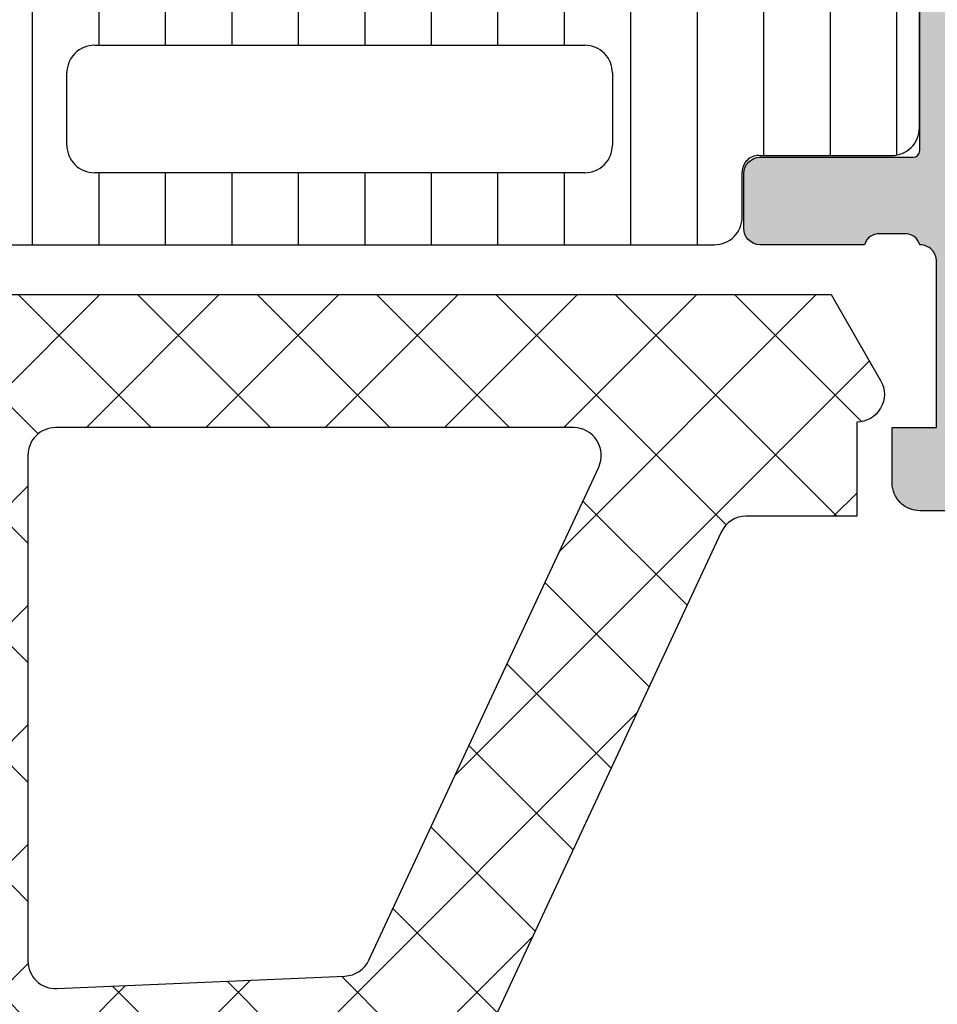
# Model space of a CAD drawing. Header units: millimetres. Extents: x 247761 to 294611, y 172579 to 236863.
# Tile 62 of 256: x 249771 to 249788, y 181026 to 181044. Entities that reach past the tile are written whole.
import ezdxf

# ---------------------------------------------------------------- set-up
doc = ezdxf.new("R2010")
doc.units = ezdxf.units.MM
doc.layers.add('FASÁDA DETAILNÍ', color=4, linetype='Continuous')
doc.layers.add('NOVA', color=240, linetype='Continuous')

# ---------------------------------------------------------------- blocks, each defined once
blk = doc.blocks.new('A$C69D17D4D')
at = {"layer": 'FASÁDA DETAILNÍ'}
h = blk.add_hatch(color=256, dxfattribs=at)
edge = h.paths.add_edge_path()
edge.add_arc((-24856.93811075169, 7686.810455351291), 0.1200000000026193, 4.342517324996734e-10, 90)
edge.add_line((-24856.93811075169, 7686.930455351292), (-24859.69810875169, 7686.930455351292))
edge.add_arc((-24859.69810875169, 7687.230455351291), 0.2999999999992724, 179.9999999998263, 270, ccw=False)
edge.add_line((-24859.99810875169, 7687.230455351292), (-24859.99810875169, 7688.210429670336))
edge.add_arc((-24859.69810875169, 7688.210429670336), 0.2999999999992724, 90, 180.0000000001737, ccw=False)
edge.add_line((-24859.69810875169, 7688.510429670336), (-24857.81809775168, 7688.510429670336))
edge.add_arc((-24857.55055441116, 7688.589296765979), 0.2789255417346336, 196.424594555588, 271.1628700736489)
edge.add_line((-24857.54489375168, 7688.310428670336), (-24857.09129975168, 7688.310428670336))
edge.add_arc((-24857.08563134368, 7688.589266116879), 0.2788950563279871, 268.8354106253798, 343.5801235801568)
edge.add_line((-24856.81811075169, 7688.510429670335), (-24856.81811075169, 7689.31060438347))
edge.add_arc((-24855.81811075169, 7689.31060438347), 1, 90, 180, ccw=False)
edge.add_line((-24855.81811075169, 7690.31060438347), (-24852.31810339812, 7690.31060438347))
edge.add_arc((-24852.31812322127, 7689.310584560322), 1.000019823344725, 0.0011357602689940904, 89.99886423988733, ccw=False)
edge.add_line((-24851.31810339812, 7689.310604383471), (-24851.31810339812, 7688.810604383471))
edge.add_line((-24851.31810339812, 7688.810604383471), (-24853.81810339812, 7688.81060438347))
edge.add_arc((-24853.81805801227, 7687.810558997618), 1.000045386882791, 90.00260029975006, 179.9973997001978)
edge.add_line((-24854.81810339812, 7687.81060438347), (-24854.81810339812, 7686.510586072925))
edge.add_arc((-24853.81805089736, 7686.510638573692), 1.00005250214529, 180.003007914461, 269.996992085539)
edge.add_line((-24853.81810339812, 7685.510586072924), (-24846.81810339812, 7685.510586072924))
edge.add_arc((-24846.31810339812, 7686.035707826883), 0.7250881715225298, 226.4038161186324, 313.5961838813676)
edge.add_line((-24845.81810339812, 7685.510586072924), (-24839.78401526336, 7685.510586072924))
edge.add_arc((-24839.78406776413, 7686.510638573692), 1.000052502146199, 270.003007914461, 359.9969920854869)
edge.add_line((-24838.78401526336, 7686.510586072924), (-24838.78401526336, 7687.81060438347))
edge.add_arc((-24839.78406064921, 7687.810558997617), 1.000045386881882, 0.002600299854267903, 89.99739970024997)
edge.add_line((-24839.78401526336, 7688.81060438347), (-24841.31810339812, 7688.81060438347))
edge.add_line((-24841.31810339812, 7688.81060438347), (-24841.31810339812, 7689.410610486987))
edge.add_line((-24841.31810339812, 7689.410610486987), (-24840.21809729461, 7690.510586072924))
edge.add_line((-24840.21809729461, 7690.510586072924), (-24836.81810339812, 7690.510586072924))
edge.add_line((-24836.81810339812, 7690.510586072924), (-24836.81810339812, 7663.510685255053))
edge.add_line((-24836.81810339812, 7663.510685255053), (-24840.21809729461, 7663.510685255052))
edge.add_line((-24840.21809729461, 7663.510685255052), (-24841.31810339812, 7664.61066084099))
edge.add_line((-24841.31810339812, 7664.61066084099), (-24841.31810339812, 7665.210666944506))
edge.add_line((-24841.31810339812, 7665.210666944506), (-24839.78401526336, 7665.210666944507))
edge.add_arc((-24839.78406064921, 7666.210712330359), 1.000045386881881, 270.00260029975, 359.9973997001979)
edge.add_line((-24838.78401526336, 7666.210666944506), (-24838.78401526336, 7667.510685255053))
edge.add_arc((-24839.78406776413, 7667.510632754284), 1.00005250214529, 0.003007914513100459, 89.996992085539)
edge.add_line((-24839.78401526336, 7668.510685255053), (-24845.81810339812, 7668.510685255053))
edge.add_arc((-24846.31810339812, 7667.985563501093), 0.7250881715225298, 46.40381611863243, 133.5961838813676)
edge.add_line((-24846.81810339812, 7668.510685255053), (-24853.81810339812, 7668.510685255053))
edge.add_arc((-24853.81805089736, 7667.510632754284), 1.000052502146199, 90.003007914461, 179.9969920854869)
edge.add_line((-24854.81810339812, 7667.510685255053), (-24854.81810339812, 7666.210666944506))
edge.add_arc((-24853.81805801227, 7666.210712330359), 1.000045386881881, 180.0026002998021, 269.9973997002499)
edge.add_line((-24853.81810339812, 7665.210666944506), (-24851.31810339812, 7665.210666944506))
edge.add_line((-24851.31810339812, 7665.210666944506), (-24851.31810339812, 7664.710666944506))
edge.add_arc((-24852.31812322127, 7664.710686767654), 1.000019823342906, 270.0011357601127, 359.99886423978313, ccw=False)
edge.add_line((-24852.31810339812, 7663.710666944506), (-24856.81810339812, 7663.710666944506))
edge.add_arc((-24856.81811371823, 7664.210656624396), 0.4999896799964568, 179.9988173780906, 270.0011826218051, ccw=False)
edge.add_line((-24857.31810339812, 7664.210666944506), (-24857.31810339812, 7665.210666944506))
edge.add_line((-24857.31810339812, 7665.210666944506), (-24856.51810034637, 7665.210666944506))
edge.add_line((-24856.51810034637, 7665.210666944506), (-24856.51810034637, 7668.210682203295))
edge.add_arc((-24856.81810806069, 7668.210684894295), 0.3000077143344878, 359.9994860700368, 450.0005139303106)
edge.add_arc((-24857.08563134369, 7668.431856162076), 0.2788950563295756, 16.41987641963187, 91.16458937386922)
edge.add_line((-24857.09129975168, 7668.71069360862), (-24857.54489375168, 7668.71069360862))
edge.add_arc((-24857.55055441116, 7668.431825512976), 0.2789255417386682, 88.8371299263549, 163.5754054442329)
edge.add_line((-24857.81809775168, 7668.51069260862), (-24859.69810875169, 7668.51069260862))
edge.add_arc((-24859.69810875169, 7668.81069260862), 0.3000000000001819, 180, 270, ccw=False)
edge.add_line((-24859.99810875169, 7668.81069260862), (-24859.99810875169, 7669.790666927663))
edge.add_arc((-24859.69810875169, 7669.790666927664), 0.2999999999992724, 90, 180.0000000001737, ccw=False)
edge.add_line((-24859.69810875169, 7670.090666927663), (-24856.93811075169, 7670.090666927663))
edge.add_arc((-24856.93811075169, 7670.210666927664), 0.1200000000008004, 270, 359.9999999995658)
edge.add_line((-24856.81811075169, 7670.210666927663), (-24856.81811075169, 7674.51069260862))
edge.add_arc((-24857.31811075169, 7674.51069260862), 0.5, 0, 90)
edge.add_line((-24857.31811075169, 7675.01069260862), (-24858.01811075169, 7675.01069260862))
edge.add_line((-24858.01811075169, 7675.01069260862), (-24860.41093107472, 7673.629197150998))
edge.add_arc((-24860.47999096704, 7673.748812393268), 0.1381197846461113, 172.2975625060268, 299.9999999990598, ccw=False)
edge.add_arc((-24855.63863973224, 7673.301194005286), 5.000000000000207, 108.709400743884, 174.6507719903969, ccw=False)
edge.add_arc((-24857.40286592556, 7678.510561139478), 0.500000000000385, 288.7094007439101, 431.2905992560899)
edge.add_arc((-24855.63863973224, 7683.719928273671), 4.999999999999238, 185.3492280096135, 251.290599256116, ccw=False)
edge.add_arc((-24860.47999096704, 7683.272309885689), 0.1381197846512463, 60.00000000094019, 187.7024374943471, ccw=False)
edge.add_line((-24860.41093107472, 7683.391925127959), (-24858.01811075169, 7682.010429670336))
edge.add_line((-24858.01811075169, 7682.010429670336), (-24857.31811075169, 7682.010429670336))
edge.add_arc((-24857.31811075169, 7682.510429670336), 0.5, 270, 360.0000000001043)
edge.add_line((-24856.81811075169, 7682.510429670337), (-24856.81811075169, 7686.810455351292))
edge = h.paths.add_edge_path(flags=16)
edge.add_arc((-24838.91810950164, 7671.510677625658), 0.5, 270, 360)
edge.add_line((-24838.41810950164, 7671.510677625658), (-24838.41810950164, 7683.510586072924))
edge.add_arc((-24838.91810950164, 7683.510586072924), 0.5, 0, 90)
edge.add_line((-24838.91810950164, 7684.010586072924), (-24854.61809119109, 7684.010586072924))
edge.add_arc((-24854.61809119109, 7683.510586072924), 0.5, 90, 180)
edge.add_line((-24855.11809119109, 7683.510586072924), (-24855.11809119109, 7671.510677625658))
edge.add_arc((-24854.61809119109, 7671.510677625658), 0.5, 180, 270)
edge.add_line((-24854.61809119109, 7671.010677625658), (-24853.11809119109, 7671.010677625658))
edge.add_line((-24853.11809119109, 7671.010677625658), (-24853.11809119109, 7670.510677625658))
edge.add_arc((-24852.61809119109, 7670.510677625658), 0.5, 180, 270)
edge.add_line((-24852.61809119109, 7670.010677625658), (-24840.91810950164, 7670.010677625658))
edge.add_arc((-24840.91810950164, 7670.510677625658), 0.5, 270, 360)
edge.add_line((-24840.41810950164, 7670.510677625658), (-24840.41810950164, 7671.010677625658))
edge.add_line((-24840.41810950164, 7671.010677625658), (-24838.91810950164, 7671.010677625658))
h = blk.add_hatch(dxfattribs=at)
h.set_pattern_fill('LINIE', color=256, scale=1.2, angle=90, style=0)
h.set_pattern_definition([(90, (19.28296211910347, -0.6246130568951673), (-1.2, 7.347638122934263e-17), [])])
edge = h.paths.add_edge_path()
edge.add_arc((-24896.40802008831, 7669.819775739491), 0.2999999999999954, 0.0020752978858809, 90.00207529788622, ccw=False)
edge.add_line((-24896.1080200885, 7669.819786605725), (-24896.10799146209, 7669.009455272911))
edge.add_arc((-24895.60799414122, 7669.009470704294), 0.4999973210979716, 180.0017683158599, 270.0023822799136)
edge.add_line((-24895.60797335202, 7668.509473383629), (-24894.7669011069, 7668.508152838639))
edge.add_arc((-24894.76690110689, 7668.308152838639), 0.1999999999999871, 3.979039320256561e-13, 90.00000000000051, ccw=False)
edge.add_line((-24894.5669011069, 7668.308152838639), (-24894.5669011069, 7664.208152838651))
edge.add_arc((-24894.0669011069, 7664.208152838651), 0.5000000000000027, 179.9999999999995, 269.9999999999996)
edge.add_line((-24894.0669011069, 7663.708152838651), (-24893.23615188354, 7663.708152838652))
edge.add_arc((-24893.23615188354, 7664.708152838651), 0.9999999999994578, 270.0000000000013, 344.9999999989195)
edge.add_line((-24892.27022605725, 7664.44933379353), (-24892.06690110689, 7665.208152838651))
edge.add_line((-24892.0669011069, 7665.208152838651), (-24893.0669011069, 7665.208152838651))
edge.add_line((-24893.0669011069, 7665.208152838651), (-24893.0669011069, 7667.508152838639))
edge.add_arc((-24892.06277462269, 7667.506443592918), 1.004127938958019, 90.23408772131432, 179.9024699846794, ccw=False)
edge.add_line((-24892.06687707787, 7668.510563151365), (-24889.06699872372, 7668.510563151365))
edge.add_arc((-24889.07102707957, 7667.506443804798), 1.004127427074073, 360.09751797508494, 449.7701403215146, ccw=False)
edge.add_line((-24888.0669011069, 7667.508152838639), (-24888.0669011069, 7665.208152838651))
edge.add_line((-24888.0669011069, 7665.208152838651), (-24889.0669011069, 7665.208152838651))
edge.add_line((-24889.0669011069, 7665.208152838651), (-24888.86357615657, 7664.44933379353))
edge.add_arc((-24887.89765033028, 7664.708152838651), 1.000000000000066, 195.0000000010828, 269.9999999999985)
edge.add_line((-24887.89765033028, 7663.708152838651), (-24887.0669011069, 7663.708152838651))
edge.add_arc((-24887.06690110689, 7664.208152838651), 0.4999999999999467, 270, 360)
edge.add_line((-24886.5669011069, 7664.208152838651), (-24886.5669011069, 7668.308152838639))
edge.add_arc((-24886.36272801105, 7668.306424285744), 0.2041804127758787, 91.1558689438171, 179.5149389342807, ccw=False)
edge.add_line((-24886.36684680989, 7668.510563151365), (-24860.52548000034, 7668.510586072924))
edge.add_arc((-24860.52549543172, 7669.010583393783), 0.4999973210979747, 270.0017683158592, 360.002382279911)
edge.add_line((-24860.02549811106, 7669.010604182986), (-24860.02552673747, 7669.820935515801))
edge.add_arc((-24859.72552673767, 7669.820946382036), 0.299999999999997, 90.0020752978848, 180.0020752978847, ccw=False)
edge.add_line((-24859.72553760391, 7670.120946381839), (-24857.32553921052, 7670.120701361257))
edge.add_arc((-24857.32555468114, 7670.620697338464), 0.499995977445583, 270.0017728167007, 360.0023777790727)
edge.add_line((-24856.82555870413, 7670.620718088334), (-24856.82568535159, 7674.097259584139))
edge.add_arc((-24857.81549827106, 7673.954913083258), 0.99999607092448, 368.1836833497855, 482.7290913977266)
edge.add_line((-24858.35616366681, 7674.796146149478), (-24860.63977275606, 7673.477593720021))
edge.add_arc((-24860.88978841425, 7673.910597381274), 0.5000000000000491, 270.00213520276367, 300.00207189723, ccw=False)
edge.add_line((-24860.8897697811, 7673.410597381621), (-24895.2440385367, 7673.409511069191))
edge.add_arc((-24895.24405612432, 7673.90951106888), 0.5000000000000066, 240.0020786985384, 270.0020153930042, ccw=False)
edge.add_line((-24895.49404041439, 7673.47648929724), (-24897.77774501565, 7674.794876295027))
edge.add_arc((-24898.31834946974, 7673.953604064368), 0.9999960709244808, 417.2750591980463, 531.8204672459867)
edge.add_line((-24899.30817269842, 7674.095878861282), (-24899.30804605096, 7670.619337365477))
edge.add_arc((-24898.80805007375, 7670.619352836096), 0.4999959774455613, 180.0017728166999, 270.0023777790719)
edge.add_line((-24898.80802932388, 7670.119356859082), (-24896.40803095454, 7670.119775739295))
edge = h.paths.add_edge_path(flags=16)
edge.add_line((-24872.21690735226, 7670.310051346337), (-24872.21690735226, 7671.61004545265))
edge.add_arc((-24871.71691099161, 7671.610049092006), 0.4999963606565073, 89.99958295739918, 180.0004170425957, ccw=False)
edge.add_line((-24871.71690735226, 7672.11004545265), (-24862.86691345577, 7672.11004545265))
edge.add_arc((-24862.86690981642, 7671.610049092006), 0.4999963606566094, -0.0004170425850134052, 90.00041704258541, ccw=False)
edge.add_line((-24862.36691345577, 7671.61004545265), (-24862.36691345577, 7670.310051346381))
edge.add_arc((-24862.86691345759, 7670.310034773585), 0.5000000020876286, 270.0000002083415, 360.0018991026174, ccw=False)
edge.add_line((-24862.86691345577, 7669.810034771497), (-24871.71690735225, 7669.810034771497))
edge.add_arc((-24871.71690735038, 7670.310034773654), 0.5000000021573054, 179.9981009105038, 269.9999997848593, ccw=False)
edge = h.paths.add_edge_path(flags=16)
edge.add_arc((-24882.41691345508, 7670.310034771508), 0.4999999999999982, 179.9999999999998, 270.000000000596, ccw=False)
edge.add_line((-24882.91691345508, 7670.310034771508), (-24882.91691345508, 7671.61004545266))
edge.add_arc((-24882.41691345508, 7671.61004545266), 0.4999999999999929, 89.99999999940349, 179.9999999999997, ccw=False)
edge.add_line((-24882.41691345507, 7672.11004545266), (-24873.71690735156, 7672.11004545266))
edge.add_arc((-24873.71690735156, 7671.61004545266), 0.5000000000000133, 360.0000000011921, 449.99999999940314, ccw=False)
edge.add_line((-24873.21690735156, 7671.61004545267), (-24873.21690735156, 7670.310034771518))
edge.add_arc((-24873.71690735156, 7670.310034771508), 0.5000000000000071, 270.0000000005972, 360.0000000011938, ccw=False)
edge.add_line((-24873.71690735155, 7669.810034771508), (-24882.41691345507, 7669.810034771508))
edge = h.paths.add_edge_path(flags=16)
edge.add_arc((-24884.41690981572, 7671.610049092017), 0.4999963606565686, -0.00041704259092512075, 90.00041704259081, ccw=False)
edge.add_line((-24883.91691345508, 7671.61004545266), (-24883.91691345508, 7670.310051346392))
edge.add_arc((-24884.41691345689, 7670.310034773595), 0.5000000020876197, 270.00000020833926, 360.0018991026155, ccw=False)
edge.add_line((-24884.41691345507, 7669.810034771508), (-24893.26692261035, 7669.810034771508))
edge.add_arc((-24893.26692261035, 7670.310019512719), 0.4999847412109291, 179.9999999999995, 270.0000000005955, ccw=False)
edge.add_line((-24893.76690735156, 7670.310019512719), (-24893.76690735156, 7671.610030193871))
edge.add_arc((-24893.26689209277, 7671.610030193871), 0.5000152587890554, 89.99999999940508, 180.0000000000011, ccw=False)
edge.add_line((-24893.26689209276, 7672.11004545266), (-24884.41691345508, 7672.11004545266))
h = blk.add_hatch(dxfattribs=at)
h.set_pattern_fill('ANSI37', color=256, scale=0.48, angle=-1.272221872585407e-14, style=0)
h.set_pattern_definition([(44.99999999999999, (-24886.81810339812, 7663.510586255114), (-1.077630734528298, 1.077630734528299), []), (135, (-24886.81810339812, 7663.510586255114), (-1.077630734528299, -1.077630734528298), [])])
edge = h.paths.add_edge_path(flags=16)
edge.add_line((-24890.21938039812, 7664.174880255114), (-24890.11963639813, 7665.567734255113))
edge.add_arc((-24890.71810331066, 7665.610591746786), 0.5999995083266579, 355.9039194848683, 450.0000083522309)
edge.add_arc((-24890.71810348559, 7665.610591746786), 0.5999995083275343, 89.99999164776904, 184.0960805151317)
edge.add_line((-24891.31657039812, 7665.567734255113), (-24891.21682639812, 7664.174880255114))
edge.add_arc((-24890.71810339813, 7664.210594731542), 0.5000001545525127, 184.0960644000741, 355.9039355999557)
edge = h.paths.add_edge_path(flags=16)
edge.add_arc((-24892.31810002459, 7661.010586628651), 0.4999996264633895, 359.9999571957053, 450.0000428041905)
edge.add_line((-24892.31810039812, 7661.510586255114), (-24895.91178539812, 7661.510586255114))
edge.add_arc((-24895.91178541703, 7661.010585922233), 0.5000003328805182, 89.99999783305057, 203.2180266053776)
edge.add_line((-24896.37129139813, 7660.813470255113), (-24893.65541339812, 7654.482368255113))
edge.add_arc((-24893.19590804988, 7654.679484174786), 0.4999998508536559, 203.2180817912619, 272.5001106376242)
edge.add_line((-24893.17409739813, 7654.179960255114), (-24892.29629039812, 7654.218286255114))
edge.add_arc((-24892.31809988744, 7654.717809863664), 0.4999994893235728, 272.4999791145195, 360.0000448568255)
edge.add_line((-24891.81810039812, 7654.717810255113), (-24891.81810039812, 7661.010586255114))
edge = h.paths.add_edge_path(flags=16)
edge.add_line((-24866.76418139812, 7655.602424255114), (-24862.61551139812, 7664.499277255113))
edge.add_arc((-24863.06866513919, 7664.710586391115), 0.4999998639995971, 334.9999920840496, 450.0000296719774)
edge.add_line((-24863.06866539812, 7665.210586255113), (-24872.41810039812, 7665.210586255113))
edge.add_arc((-24872.41810077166, 7664.710586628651), 0.49999962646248, 89.9999571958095, 180.0000428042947)
edge.add_line((-24872.91810039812, 7664.710586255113), (-24872.91810039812, 7655.586663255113))
edge.add_arc((-24872.41810033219, 7655.586663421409), 0.5000000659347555, 180.0000190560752, 272.5000272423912)
edge.add_line((-24872.39629039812, 7655.087139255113), (-24867.19552639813, 7655.314209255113))
edge.add_arc((-24867.21733612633, 7655.813734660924), 0.5000012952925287, 272.4999974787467, 334.9999080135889)
edge = h.paths.add_edge_path(flags=16)
edge.add_arc((-24875.61810002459, 7664.710586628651), 0.4999996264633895, 359.9999571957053, 450.0000428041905)
edge.add_line((-24875.61810039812, 7665.210586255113), (-24882.81810039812, 7665.210586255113))
edge.add_arc((-24882.81810077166, 7664.710586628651), 0.49999962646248, 89.9999571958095, 180.0000428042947)
edge.add_line((-24883.31810039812, 7664.710586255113), (-24883.31810039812, 7663.510586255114))
edge.add_arc((-24885.31809890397, 7663.510584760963), 1.99999850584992, -90.00004280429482, 4.28042947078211e-05, ccw=False)
edge.add_line((-24885.31810039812, 7661.510586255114), (-24889.11810039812, 7661.510586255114))
edge.add_arc((-24889.11810077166, 7661.010586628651), 0.49999962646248, 89.9999571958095, 180.0000428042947)
edge.add_line((-24889.61810039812, 7661.010586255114), (-24889.61810039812, 7654.857525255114))
edge.add_arc((-24889.11810033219, 7654.857525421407), 0.5000000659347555, 180.0000190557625, 272.5000272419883)
edge.add_line((-24889.09629039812, 7654.358001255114), (-24883.59629039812, 7654.598136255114))
edge.add_arc((-24883.61809988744, 7655.097659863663), 0.4999994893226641, 272.4999791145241, 360.0000448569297)
edge.add_line((-24883.11810039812, 7655.097660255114), (-24883.11810039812, 7660.410586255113))
edge.add_arc((-24882.01810039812, 7660.410586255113), 1.099999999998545, 0, 180, ccw=False)
edge.add_line((-24880.91810039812, 7660.410586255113), (-24880.91810039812, 7655.237375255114))
edge.add_arc((-24880.41810033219, 7655.23737542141), 0.5000000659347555, 180.0000190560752, 272.5000272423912)
edge.add_line((-24880.39629039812, 7654.737851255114), (-24875.59629039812, 7654.947424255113))
edge.add_arc((-24875.61809988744, 7655.446947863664), 0.4999994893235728, 272.4999791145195, 360.0000448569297)
edge.add_line((-24875.11810039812, 7655.446948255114), (-24875.11810039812, 7664.710586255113))
edge = h.paths.add_edge_path()
edge.add_line((-24860.40504739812, 7663.324129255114), (-24864.50289639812, 7654.536263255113))
edge.add_ellipse((-24867.22182176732, 7655.804120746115), major_axis=(-3.000002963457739, 0), ratio=1, start_angle=92.5000588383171, end_angle=154.9999693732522, ccw=False)
edge.add_line((-24867.09096039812, 7652.806973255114), (-24867.73991039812, 7652.778639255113))
edge.add_ellipse((-24867.7181009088, 7652.279115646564), major_axis=(-0.4999994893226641, 0), ratio=1, start_angle=-87.50002088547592, end_angle=4.4856929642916e-05)
edge.add_line((-24868.21810039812, 7652.279115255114), (-24868.21810039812, 7651.310586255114))
edge.add_ellipse((-24868.31810032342, 7651.310586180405), major_axis=(-0.09999992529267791, 0), ratio=1, start_angle=89.99995719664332, end_angle=180.0000428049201, ccw=False)
edge.add_line((-24868.31810039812, 7651.210586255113), (-24868.91810039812, 7651.210586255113))
edge.add_ellipse((-24868.91810047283, 7651.310586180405), major_axis=(-0.09999992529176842, 0), ratio=1, start_angle=-4.280491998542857e-05, end_angle=90.00004280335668, ccw=False)
edge.add_line((-24869.01810039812, 7651.310586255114), (-24869.01810039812, 7652.213624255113))
edge.add_ellipse((-24869.51810046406, 7652.213624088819), major_axis=(-0.5000000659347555, 0), ratio=1, start_angle=180.000019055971, end_angle=272.5000272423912)
edge.add_line((-24869.53991039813, 7652.713148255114), (-24878.44020439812, 7652.319310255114))
edge.add_ellipse((-24878.41810029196, 7651.819798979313), major_axis=(-0.5000001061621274, 0), ratio=1, start_angle=-87.46623077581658, end_angle=8.29870517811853e-05)
edge.add_line((-24878.91810039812, 7651.819798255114), (-24878.91810039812, 7651.210586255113))
edge.add_ellipse((-24879.01810032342, 7651.210586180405), major_axis=(-0.09999992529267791, 0), ratio=1, start_angle=89.99995719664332, end_angle=180.0000428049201, ccw=False)
edge.add_line((-24879.01810039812, 7651.110586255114), (-24879.61810039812, 7651.110586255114))
edge.add_ellipse((-24879.61810047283, 7651.210586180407), major_axis=(-0.09999992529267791, 0), ratio=1, start_angle=-4.2803877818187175e-05, end_angle=90.00004280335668, ccw=False)
edge.add_line((-24879.71810039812, 7651.210586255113), (-24879.71810039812, 7651.740148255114))
edge.add_ellipse((-24880.21810089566, 7651.740148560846), major_axis=(-0.5000004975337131, 0), ratio=1, start_angle=179.9999649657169, end_angle=272.5336979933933)
edge.add_line((-24880.24020439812, 7652.239660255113), (-24891.78042939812, 7651.729004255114))
edge.add_ellipse((-24891.75861986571, 7651.229479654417), major_axis=(-0.5000004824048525, 0), ratio=1, start_angle=-87.50002091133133, end_angle=3.217057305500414)
edge.add_line((-24892.25783239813, 7651.201420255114), (-24891.96926939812, 7646.067677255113))
edge.add_ellipse((-24891.55885139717, 7646.183232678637), major_axis=(-0.4263754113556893, 0), ratio=1, start_angle=15.72485447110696, end_angle=159.2410276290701)
edge.add_line((-24891.16015639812, 7646.032109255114), (-24891.16139639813, 7646.264712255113))
edge.add_line((-24891.16139639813, 7646.264712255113), (-24891.45953439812, 7648.147291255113))
edge.add_line((-24891.45953439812, 7648.147291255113), (-24891.05910839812, 7650.996576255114))
edge.add_ellipse((-24890.76202780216, 7650.954825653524), major_axis=(-0.2999999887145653, 0), ratio=1, start_angle=235.4022536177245, end_angle=352.00025595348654, ccw=False)
edge.add_ellipse((-24892.29514118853, 7648.732254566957), major_axis=(-3.000047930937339, 0), ratio=1, start_angle=161.9915754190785, end_angle=235.4023587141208, ccw=False)
edge.add_line((-24889.44206239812, 7647.804769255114), (-24890.07563839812, 7645.549878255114))
edge.add_ellipse((-24890.85085090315, 7645.710807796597), major_axis=(-0.7917403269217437, 0), ratio=1, start_angle=96.79834625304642, end_angle=168.2723102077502, ccw=False)
edge.add_line((-24890.75712839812, 7644.924634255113), (-24891.81533839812, 7644.923413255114))
edge.add_ellipse((-24891.68621415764, 7646.102499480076), major_axis=(-1.186135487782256, 0), ratio=1, start_angle=18.65557644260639, end_angle=83.75032184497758, ccw=False)
edge.add_line((-24892.81002839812, 7645.723080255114), (-24893.90436139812, 7648.964420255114))
edge.add_line((-24893.90436139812, 7648.964420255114), (-24896.79413939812, 7657.014215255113))
edge.add_line((-24896.79413939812, 7657.014215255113), (-24901.12694839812, 7666.912092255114))
edge.add_ellipse((-24900.66793940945, 7667.110362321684), major_axis=(-0.5000002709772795, 0), ratio=1, start_angle=-89.93342362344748, end_angle=23.362049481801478, ccw=False)
edge.add_line((-24900.66852039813, 7667.610362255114), (-24900.12181939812, 7667.610997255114))
edge.add_ellipse((-24900.12123912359, 7667.110997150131), major_axis=(-0.5000004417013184, 0), ratio=1, start_angle=203.9208245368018, end_angle=270.06649451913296, ccw=False)
edge.add_line((-24899.66418539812, 7667.313734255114), (-24898.26242939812, 7664.109731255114))
edge.add_ellipse((-24897.34628831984, 7664.510585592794), major_axis=(-0.9999993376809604, 0), ratio=1, start_angle=23.63161472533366, end_angle=90.00005281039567)
edge.add_line((-24897.34628739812, 7663.510586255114), (-24892.11834539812, 7663.510586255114))
edge.add_line((-24892.11834539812, 7663.510586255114), (-24892.11833639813, 7665.310065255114))
edge.add_line((-24892.11833639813, 7665.310065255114), (-24892.63313739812, 7665.448007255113))
edge.add_ellipse((-24892.51837214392, 7665.725161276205), major_axis=(-0.299975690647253, 0), ratio=1, start_angle=-22.503566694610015, end_angle=67.50629973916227, ccw=False)
edge.add_line((-24892.79550639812, 7665.839974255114), (-24891.94633939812, 7667.110101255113))
edge.add_ellipse((-24891.08047521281, 7666.610380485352), major_axis=(-0.9997207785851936, 0), ratio=1, start_angle=269.9923881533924, end_angle=330.0092393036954, ccw=False)
edge.add_line((-24891.08034239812, 7667.610101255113), (-24890.35598139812, 7667.610070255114))
edge.add_ellipse((-24890.35618945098, 7666.610332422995), major_axis=(-0.9997378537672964, 0), ratio=1, start_angle=209.9913249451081, end_angle=269.98807632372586, ccw=False)
edge.add_line((-24889.49031539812, 7667.110070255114), (-24888.64114839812, 7665.839974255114))
edge.add_ellipse((-24888.91829589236, 7665.725162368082), major_axis=(-0.2999875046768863, 0), ratio=1, start_angle=112.49860380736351, end_angle=202.5024061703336, ccw=False)
edge.add_line((-24888.80350239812, 7665.448007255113), (-24889.31831839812, 7665.310035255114))
edge.add_line((-24889.31831839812, 7665.310035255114), (-24889.31832639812, 7663.510586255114))
edge.add_line((-24889.31832639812, 7663.510586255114), (-24886.11809939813, 7663.510586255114))
edge.add_ellipse((-24886.118099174, 7663.810586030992), major_axis=(-0.2999997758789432, 0), ratio=1, start_angle=89.99995719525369, end_angle=180.0000428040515)
edge.add_line((-24885.81809939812, 7663.810586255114), (-24885.81809939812, 7667.110582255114))
edge.add_ellipse((-24885.31809977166, 7667.110582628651), major_axis=(-0.4999996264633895, 0), ratio=1, start_angle=-90.00004280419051, end_angle=4.28042947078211e-05, ccw=False)
edge.add_line((-24885.31809939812, 7667.610582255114), (-24858.42047739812, 7667.610582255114))
edge.add_line((-24858.42047739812, 7667.610582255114), (-24857.52535939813, 7666.060190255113))
edge.add_ellipse((-24857.95837195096, 7665.810190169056), major_axis=(-0.4999999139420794, 0), ratio=1, start_angle=90.00006335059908, end_angle=210.0000170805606, ccw=False)
edge.add_line((-24857.95837139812, 7665.310190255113), (-24857.95837139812, 7663.612819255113))
edge.add_line((-24857.95837139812, 7663.612819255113), (-24859.95189339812, 7663.612819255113))
edge.add_ellipse((-24859.95189374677, 7663.112818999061), major_axis=(-0.500000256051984, 0), ratio=1, start_angle=269.9999600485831, end_angle=334.9998714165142)
h = blk.add_hatch(dxfattribs=at)
h.set_pattern_fill('ANSI37', color=256, scale=0.48, angle=-1.272221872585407e-14, style=0)
h.set_pattern_definition([(44.99999999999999, (-24886.81810339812, 7663.510586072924), (-1.077630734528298, 1.077630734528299), []), (135, (-24886.81810339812, 7663.510586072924), (-1.077630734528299, -1.077630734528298), [])])
edge = h.paths.add_edge_path(flags=16)
edge.add_line((-24890.21938039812, 7664.174880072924), (-24890.11963639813, 7665.567734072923))
edge.add_arc((-24890.71810331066, 7665.610591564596), 0.5999995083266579, 355.9039194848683, 450.0000083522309)
edge.add_arc((-24890.71810348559, 7665.610591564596), 0.5999995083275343, 89.99999164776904, 184.0960805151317)
edge.add_line((-24891.31657039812, 7665.567734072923), (-24891.21682639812, 7664.174880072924))
edge.add_arc((-24890.71810339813, 7664.210594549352), 0.5000001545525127, 184.0960644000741, 355.9039355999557)
edge = h.paths.add_edge_path(flags=16)
edge.add_arc((-24892.31810002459, 7661.010586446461), 0.4999996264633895, 359.9999571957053, 450.0000428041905)
edge.add_line((-24892.31810039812, 7661.510586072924), (-24895.91178539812, 7661.510586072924))
edge.add_arc((-24895.91178541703, 7661.010585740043), 0.5000003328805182, 89.99999783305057, 203.2180266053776)
edge.add_line((-24896.37129139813, 7660.813470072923), (-24893.65541339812, 7654.482368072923))
edge.add_arc((-24893.19590804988, 7654.679483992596), 0.4999998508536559, 203.2180817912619, 272.5001106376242)
edge.add_line((-24893.17409739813, 7654.179960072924), (-24892.29629039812, 7654.218286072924))
edge.add_arc((-24892.31809988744, 7654.717809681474), 0.4999994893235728, 272.4999791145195, 360.0000448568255)
edge.add_line((-24891.81810039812, 7654.717810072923), (-24891.81810039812, 7661.010586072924))
edge = h.paths.add_edge_path(flags=16)
edge.add_line((-24866.76418139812, 7655.602424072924), (-24862.61551139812, 7664.499277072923))
edge.add_arc((-24863.06866513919, 7664.710586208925), 0.4999998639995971, 334.9999920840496, 450.0000296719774)
edge.add_line((-24863.06866539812, 7665.210586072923), (-24872.41810039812, 7665.210586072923))
edge.add_arc((-24872.41810077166, 7664.710586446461), 0.49999962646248, 89.9999571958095, 180.0000428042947)
edge.add_line((-24872.91810039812, 7664.710586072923), (-24872.91810039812, 7655.586663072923))
edge.add_arc((-24872.41810033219, 7655.586663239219), 0.5000000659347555, 180.0000190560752, 272.5000272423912)
edge.add_line((-24872.39629039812, 7655.087139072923), (-24867.19552639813, 7655.314209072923))
edge.add_arc((-24867.21733612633, 7655.813734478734), 0.5000012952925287, 272.4999974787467, 334.9999080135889)
edge = h.paths.add_edge_path(flags=16)
edge.add_arc((-24875.61810002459, 7664.710586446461), 0.4999996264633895, 359.9999571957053, 450.0000428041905)
edge.add_line((-24875.61810039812, 7665.210586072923), (-24882.81810039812, 7665.210586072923))
edge.add_arc((-24882.81810077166, 7664.710586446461), 0.49999962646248, 89.9999571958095, 180.0000428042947)
edge.add_line((-24883.31810039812, 7664.710586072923), (-24883.31810039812, 7663.510586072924))
edge.add_arc((-24885.31809890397, 7663.510584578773), 1.99999850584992, -90.00004280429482, 4.28042947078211e-05, ccw=False)
edge.add_line((-24885.31810039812, 7661.510586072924), (-24889.11810039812, 7661.510586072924))
edge.add_arc((-24889.11810077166, 7661.010586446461), 0.49999962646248, 89.9999571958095, 180.0000428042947)
edge.add_line((-24889.61810039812, 7661.010586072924), (-24889.61810039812, 7654.857525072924))
edge.add_arc((-24889.11810033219, 7654.857525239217), 0.5000000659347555, 180.0000190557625, 272.5000272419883)
edge.add_line((-24889.09629039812, 7654.358001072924), (-24883.59629039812, 7654.598136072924))
edge.add_arc((-24883.61809988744, 7655.097659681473), 0.4999994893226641, 272.4999791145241, 360.0000448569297)
edge.add_line((-24883.11810039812, 7655.097660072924), (-24883.11810039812, 7660.410586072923))
edge.add_arc((-24882.01810039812, 7660.410586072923), 1.099999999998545, 0, 180, ccw=False)
edge.add_line((-24880.91810039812, 7660.410586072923), (-24880.91810039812, 7655.237375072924))
edge.add_arc((-24880.41810033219, 7655.23737523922), 0.5000000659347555, 180.0000190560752, 272.5000272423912)
edge.add_line((-24880.39629039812, 7654.737851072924), (-24875.59629039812, 7654.947424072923))
edge.add_arc((-24875.61809988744, 7655.446947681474), 0.4999994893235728, 272.4999791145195, 360.0000448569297)
edge.add_line((-24875.11810039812, 7655.446948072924), (-24875.11810039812, 7664.710586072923))
edge = h.paths.add_edge_path()
edge.add_line((-24860.40504739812, 7663.324129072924), (-24864.50289639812, 7654.536263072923))
edge.add_ellipse((-24867.22182176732, 7655.804120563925), major_axis=(-3.000002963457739, 0), ratio=1, start_angle=92.5000588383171, end_angle=154.9999693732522, ccw=False)
edge.add_line((-24867.09096039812, 7652.806973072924), (-24867.73991039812, 7652.778639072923))
edge.add_ellipse((-24867.7181009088, 7652.279115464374), major_axis=(-0.4999994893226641, 0), ratio=1, start_angle=-87.50002088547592, end_angle=4.4856929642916e-05)
edge.add_line((-24868.21810039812, 7652.279115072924), (-24868.21810039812, 7651.310586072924))
edge.add_ellipse((-24868.31810032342, 7651.310585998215), major_axis=(-0.09999992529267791, 0), ratio=1, start_angle=89.99995719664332, end_angle=180.0000428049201, ccw=False)
edge.add_line((-24868.31810039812, 7651.210586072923), (-24868.91810039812, 7651.210586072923))
edge.add_ellipse((-24868.91810047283, 7651.310585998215), major_axis=(-0.09999992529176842, 0), ratio=1, start_angle=-4.280491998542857e-05, end_angle=90.00004280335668, ccw=False)
edge.add_line((-24869.01810039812, 7651.310586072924), (-24869.01810039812, 7652.213624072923))
edge.add_ellipse((-24869.51810046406, 7652.213623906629), major_axis=(-0.5000000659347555, 0), ratio=1, start_angle=180.000019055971, end_angle=272.5000272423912)
edge.add_line((-24869.53991039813, 7652.713148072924), (-24878.44020439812, 7652.319310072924))
edge.add_ellipse((-24878.41810029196, 7651.819798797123), major_axis=(-0.5000001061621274, 0), ratio=1, start_angle=-87.46623077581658, end_angle=8.29870517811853e-05)
edge.add_line((-24878.91810039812, 7651.819798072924), (-24878.91810039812, 7651.210586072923))
edge.add_ellipse((-24879.01810032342, 7651.210585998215), major_axis=(-0.09999992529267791, 0), ratio=1, start_angle=89.99995719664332, end_angle=180.0000428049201, ccw=False)
edge.add_line((-24879.01810039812, 7651.110586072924), (-24879.61810039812, 7651.110586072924))
edge.add_ellipse((-24879.61810047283, 7651.210585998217), major_axis=(-0.09999992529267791, 0), ratio=1, start_angle=-4.2803877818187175e-05, end_angle=90.00004280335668, ccw=False)
edge.add_line((-24879.71810039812, 7651.210586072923), (-24879.71810039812, 7651.740148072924))
edge.add_ellipse((-24880.21810089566, 7651.740148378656), major_axis=(-0.5000004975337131, 0), ratio=1, start_angle=179.9999649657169, end_angle=272.5336979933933)
edge.add_line((-24880.24020439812, 7652.239660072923), (-24891.78042939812, 7651.729004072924))
edge.add_ellipse((-24891.75861986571, 7651.229479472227), major_axis=(-0.5000004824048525, 0), ratio=1, start_angle=-87.50002091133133, end_angle=3.217057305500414)
edge.add_line((-24892.25783239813, 7651.201420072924), (-24891.96926939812, 7646.067677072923))
edge.add_ellipse((-24891.55885139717, 7646.183232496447), major_axis=(-0.4263754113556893, 0), ratio=1, start_angle=15.72485447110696, end_angle=159.2410276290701)
edge.add_line((-24891.16015639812, 7646.032109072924), (-24891.16139639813, 7646.264712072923))
edge.add_line((-24891.16139639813, 7646.264712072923), (-24891.45953439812, 7648.147291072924))
edge.add_line((-24891.45953439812, 7648.147291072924), (-24891.05910839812, 7650.996576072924))
edge.add_ellipse((-24890.76202780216, 7650.954825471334), major_axis=(-0.2999999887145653, 0), ratio=1, start_angle=235.4022536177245, end_angle=352.00025595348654, ccw=False)
edge.add_ellipse((-24892.29514118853, 7648.732254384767), major_axis=(-3.000047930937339, 0), ratio=1, start_angle=161.9915754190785, end_angle=235.4023587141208, ccw=False)
edge.add_line((-24889.44206239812, 7647.804769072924), (-24890.07563839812, 7645.549878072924))
edge.add_ellipse((-24890.85085090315, 7645.710807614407), major_axis=(-0.7917403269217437, 0), ratio=1, start_angle=96.79834625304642, end_angle=168.2723102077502, ccw=False)
edge.add_line((-24890.75712839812, 7644.924634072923), (-24891.81533839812, 7644.923413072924))
edge.add_ellipse((-24891.68621415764, 7646.102499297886), major_axis=(-1.186135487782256, 0), ratio=1, start_angle=18.65557644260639, end_angle=83.75032184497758, ccw=False)
edge.add_line((-24892.81002839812, 7645.723080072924), (-24893.90436139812, 7648.964420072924))
edge.add_line((-24893.90436139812, 7648.964420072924), (-24896.79413939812, 7657.014215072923))
edge.add_line((-24896.79413939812, 7657.014215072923), (-24901.12694839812, 7666.912092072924))
edge.add_ellipse((-24900.66793940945, 7667.110362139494), major_axis=(-0.5000002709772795, 0), ratio=1, start_angle=-89.93342362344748, end_angle=23.362049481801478, ccw=False)
edge.add_line((-24900.66852039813, 7667.610362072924), (-24900.12181939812, 7667.610997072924))
edge.add_ellipse((-24900.12123912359, 7667.110996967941), major_axis=(-0.5000004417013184, 0), ratio=1, start_angle=203.9208245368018, end_angle=270.06649451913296, ccw=False)
edge.add_line((-24899.66418539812, 7667.313734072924), (-24898.26242939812, 7664.109731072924))
edge.add_ellipse((-24897.34628831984, 7664.510585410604), major_axis=(-0.9999993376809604, 0), ratio=1, start_angle=23.63161472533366, end_angle=90.00005281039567)
edge.add_line((-24897.34628739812, 7663.510586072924), (-24892.11834539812, 7663.510586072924))
edge.add_line((-24892.11834539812, 7663.510586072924), (-24892.11833639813, 7665.310065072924))
edge.add_line((-24892.11833639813, 7665.310065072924), (-24892.63313739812, 7665.448007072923))
edge.add_ellipse((-24892.51837214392, 7665.725161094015), major_axis=(-0.299975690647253, 0), ratio=1, start_angle=-22.503566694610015, end_angle=67.50629973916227, ccw=False)
edge.add_line((-24892.79550639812, 7665.839974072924), (-24891.94633939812, 7667.110101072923))
edge.add_ellipse((-24891.08047521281, 7666.610380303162), major_axis=(-0.9997207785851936, 0), ratio=1, start_angle=269.9923881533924, end_angle=330.0092393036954, ccw=False)
edge.add_line((-24891.08034239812, 7667.610101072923), (-24890.35598139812, 7667.610070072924))
edge.add_ellipse((-24890.35618945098, 7666.610332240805), major_axis=(-0.9997378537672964, 0), ratio=1, start_angle=209.9913249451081, end_angle=269.98807632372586, ccw=False)
edge.add_line((-24889.49031539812, 7667.110070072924), (-24888.64114839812, 7665.839974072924))
edge.add_ellipse((-24888.91829589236, 7665.725162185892), major_axis=(-0.2999875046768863, 0), ratio=1, start_angle=112.49860380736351, end_angle=202.5024061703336, ccw=False)
edge.add_line((-24888.80350239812, 7665.448007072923), (-24889.31831839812, 7665.310035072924))
edge.add_line((-24889.31831839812, 7665.310035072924), (-24889.31832639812, 7663.510586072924))
edge.add_line((-24889.31832639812, 7663.510586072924), (-24886.11809939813, 7663.510586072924))
edge.add_ellipse((-24886.118099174, 7663.810585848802), major_axis=(-0.2999997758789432, 0), ratio=1, start_angle=89.99995719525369, end_angle=180.0000428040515)
edge.add_line((-24885.81809939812, 7663.810586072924), (-24885.81809939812, 7667.110582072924))
edge.add_ellipse((-24885.31809977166, 7667.110582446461), major_axis=(-0.4999996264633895, 0), ratio=1, start_angle=-90.00004280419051, end_angle=4.28042947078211e-05, ccw=False)
edge.add_line((-24885.31809939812, 7667.610582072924), (-24858.42047739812, 7667.610582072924))
edge.add_line((-24858.42047739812, 7667.610582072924), (-24857.52535939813, 7666.060190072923))
edge.add_ellipse((-24857.95837195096, 7665.810189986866), major_axis=(-0.4999999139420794, 0), ratio=1, start_angle=90.00006335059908, end_angle=210.0000170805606, ccw=False)
edge.add_line((-24857.95837139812, 7665.310190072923), (-24857.95837139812, 7663.612819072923))
edge.add_line((-24857.95837139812, 7663.612819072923), (-24859.95189339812, 7663.612819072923))
edge.add_ellipse((-24859.95189374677, 7663.112818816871), major_axis=(-0.500000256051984, 0), ratio=1, start_angle=269.9999600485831, end_angle=334.9998714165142)
for p, q in [((-24856.82555870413, 7670.620718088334), (-24856.82568535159, 7674.097259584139)), ((-24871.71690735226, 7672.11004545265), (-24862.86691345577, 7672.11004545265)), ((-24872.21690735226, 7670.310051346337), (-24872.21690735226, 7671.61004545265)), ((-24862.36691345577, 7671.61004545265), (-24862.36691345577, 7670.310051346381)), ((-24859.72553760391, 7670.120946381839), (-24857.32553921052, 7670.120701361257)), ((-24862.86691345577, 7669.810034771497), (-24871.71690735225, 7669.810034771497)), ((-24860.02549811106, 7669.010604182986), (-24860.02552673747, 7669.820935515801)), ((-24886.36684680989, 7668.510563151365), (-24860.52548000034, 7668.510586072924))]:
    blk.add_line(p, q, dxfattribs=at)
blk.add_lwpolyline([(-24852.31810339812, 7663.710666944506), (-24856.81810339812, 7663.710666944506, -0.414225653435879), (-24857.31810339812, 7664.210666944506), (-24857.31810339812, 7665.210666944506), (-24856.51810034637, 7665.210666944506), (-24856.51810034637, 7668.210682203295, 0.4142188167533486), (-24856.81811075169, 7668.51069260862, 0.338212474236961), (-24857.09129975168, 7668.71069360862), (-24857.54489375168, 7668.71069360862, 0.3381811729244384), (-24857.81809775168, 7668.51069260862), (-24859.69810875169, 7668.51069260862, -0.414213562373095), (-24859.99810875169, 7668.81069260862), (-24859.99810875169, 7669.790666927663, -0.414213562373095), (-24859.69810875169, 7670.090666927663), (-24856.93811075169, 7670.090666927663, 0.414213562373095), (-24856.81811075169, 7670.210666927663), (-24856.81811075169, 7674.51069260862, 0.414213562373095)], format="xyb", dxfattribs=at)
at = {"layer": 'FASÁDA DETAILNÍ', "extrusion": (0, 0, -1)}
for points in [[(24885.31809939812, 7667.610582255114), (24858.42047739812, 7667.610582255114), (24857.52535939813, 7666.060190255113), (24857.52535939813, 7666.060190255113, 0.57735), (24857.95837139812, 7665.310190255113), (24857.95837139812, 7663.612819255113), (24859.95189339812, 7663.612819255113), (24859.95189339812, 7663.612819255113, -0.291473), (24860.40504739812, 7663.324129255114), (24860.40504739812, 7663.324129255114), (24864.50289639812, 7654.536263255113)], [(24885.31809939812, 7667.610582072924), (24858.42047739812, 7667.610582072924), (24857.52535939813, 7666.060190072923), (24857.52535939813, 7666.060190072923, 0.57735), (24857.95837139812, 7665.310190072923), (24857.95837139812, 7663.612819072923), (24859.95189339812, 7663.612819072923), (24859.95189339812, 7663.612819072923, -0.291473), (24860.40504739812, 7663.324129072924), (24860.40504739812, 7663.324129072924), (24864.50289639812, 7654.536263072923)]]:
    blk.add_lwpolyline(points, format="xyb", dxfattribs=at)
at = {"layer": 'FASÁDA DETAILNÍ'}
for points in [[(-24866.76418139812, 7655.602424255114), (-24862.61551139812, 7664.499277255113), (-24862.61551139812, 7664.499277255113, 0.548619), (-24863.06866539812, 7665.210586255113), (-24872.41810039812, 7665.210586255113), (-24872.41810039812, 7665.210586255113, 0.414214), (-24872.91810039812, 7664.710586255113), (-24872.91810039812, 7655.586663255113), (-24872.91810039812, 7655.586663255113, 0.427052), (-24872.39629039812, 7655.087139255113), (-24867.19552639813, 7655.314209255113), (-24867.19552639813, 7655.314209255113, 0.279675), (-24866.76418139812, 7655.602424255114)], [(-24866.76418139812, 7655.602424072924), (-24862.61551139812, 7664.499277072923), (-24862.61551139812, 7664.499277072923, 0.548619), (-24863.06866539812, 7665.210586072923), (-24872.41810039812, 7665.210586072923), (-24872.41810039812, 7665.210586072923, 0.414214), (-24872.91810039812, 7664.710586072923), (-24872.91810039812, 7655.586663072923), (-24872.91810039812, 7655.586663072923, 0.427052), (-24872.39629039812, 7655.087139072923), (-24867.19552639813, 7655.314209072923), (-24867.19552639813, 7655.314209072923, 0.279675), (-24866.76418139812, 7655.602424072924)]]:
    blk.add_lwpolyline(points, format="xyb", close=True, dxfattribs=at)
for centre, radius, start, end in [((-24871.71691099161, 7671.610049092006), 0.4999963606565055, 89.99958295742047, 180.0004170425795), ((-24862.86690981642, 7671.610049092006), 0.4999963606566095, 359.9995829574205, 90.00041704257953), ((-24857.32555468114, 7670.620697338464), 0.4999959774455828, 270.0017728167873, 0.002377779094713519), ((-24871.71690735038, 7670.310034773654), 0.5000000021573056, 179.9981009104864, 269.999999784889), ((-24862.86691345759, 7670.310034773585), 0.5000000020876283, 270.0000002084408, 0.001899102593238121), ((-24859.72552673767, 7669.820946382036), 0.2999999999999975, 90.00207529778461, 180.0020752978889), ((-24860.52549543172, 7669.010583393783), 0.4999973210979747, 270.0017683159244, 0.002382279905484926)]:
    blk.add_arc(centre, radius, start, end, dxfattribs=at)

msp = doc.modelspace()

# ---------------------------------------------------------------- block references
at = {"layer": 'NOVA', "ltscale": 300}
msp.add_blockref('A$C69D17D4D', (274644.5174331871, 173371.2585875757), dxfattribs=at)

doc.saveas('drawing.dxf')
